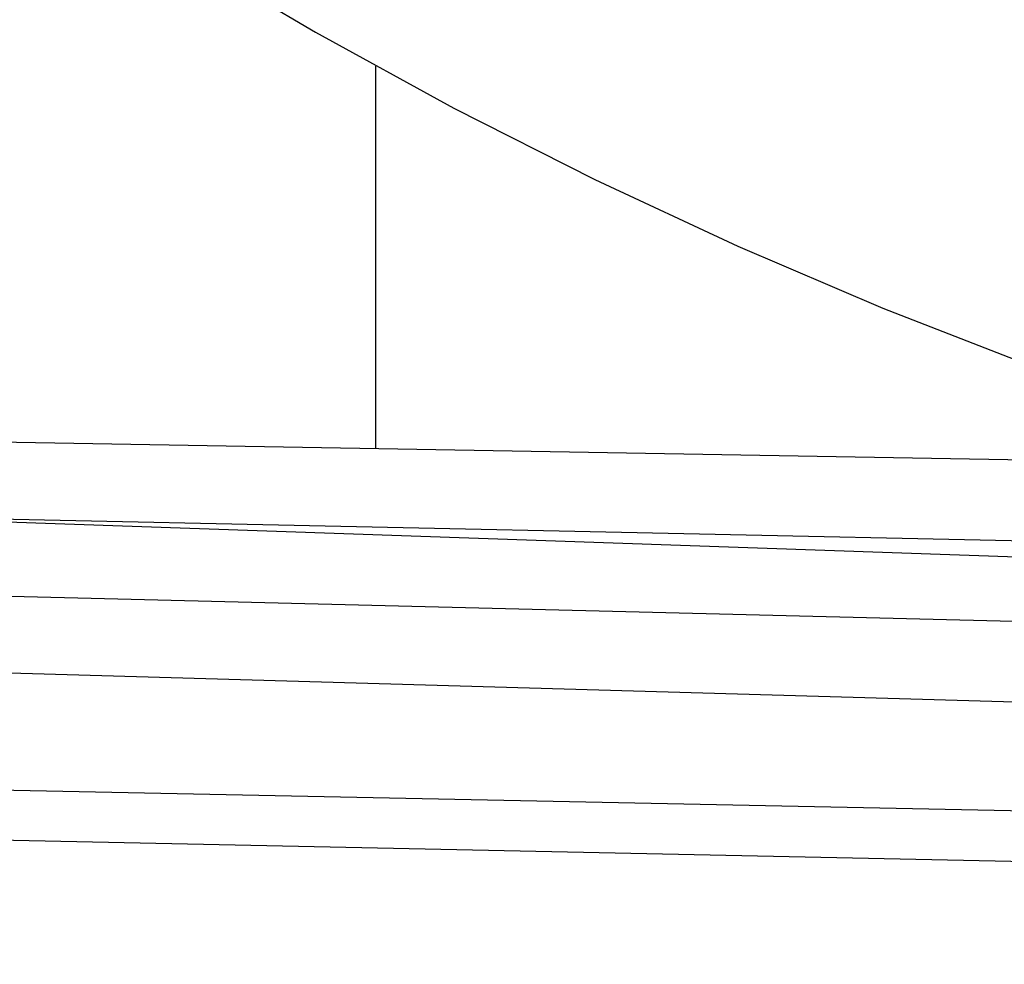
# Model space of a CAD drawing. Header units: millimetres. Extents: x 8929 to 10091, y -2708 to -1691.
# Tile 6 of 196: x 9462 to 9479, y -2150 to -2133. Entities that reach past the tile are written whole.
import ezdxf

# ---------------------------------------------------------------- set-up
doc = ezdxf.new("R2010")
doc.units = ezdxf.units.MM
doc.layers.add('1', color=7, linetype='Continuous')

msp = doc.modelspace()

# ---------------------------------------------------------------- linework, layer by layer
at = {"layer": '1', "color": 7, "true_color": 0xffffff}
for p, q in [((9464.476, -2132.249, 59.909), (9466.918, -2133.694, 59.909)), ((9466.918, -2133.694, 59.909), (9469.405, -2135.058, 59.909)), ((9468.007, -2141.176, 59.909), (9468.007, -2134.304, 59.909)), ((9469.405, -2135.058, 59.909), (9471.936, -2136.34, 59.909)), ((9471.936, -2136.34, 59.909), (9474.506, -2137.538, 59.909)), ((9474.506, -2137.538, 59.909), (9477.115, -2138.653, 59.909)), ((9477.115, -2138.653, 59.909), (9479.758, -2139.682, 59.909)), ((9485.139, -2141.478, 59.909), (9450.874, -2140.874, 59.909)), ((9450.871, -2142.126, 65.998), (9568.153, -2146.187, 65.998)), ((9450.87, -2142.218, 59.87), (9491.834, -2143.091, 59.883)), ((9450.867, -2143.561, 59.791), (9568.15, -2146.494, 59.902)), ((9450.863, -2144.899, 59.673), (9568.133, -2148.269, 59.894)), ((9450.856, -2147.097, 65.574), (9568.122, -2149.462, 65.953)), ((9450.854, -2147.985, 59.335), (9568.113, -2150.437, 59.879))]:
    msp.add_line(p, q, dxfattribs=at)

doc.saveas('drawing.dxf')
